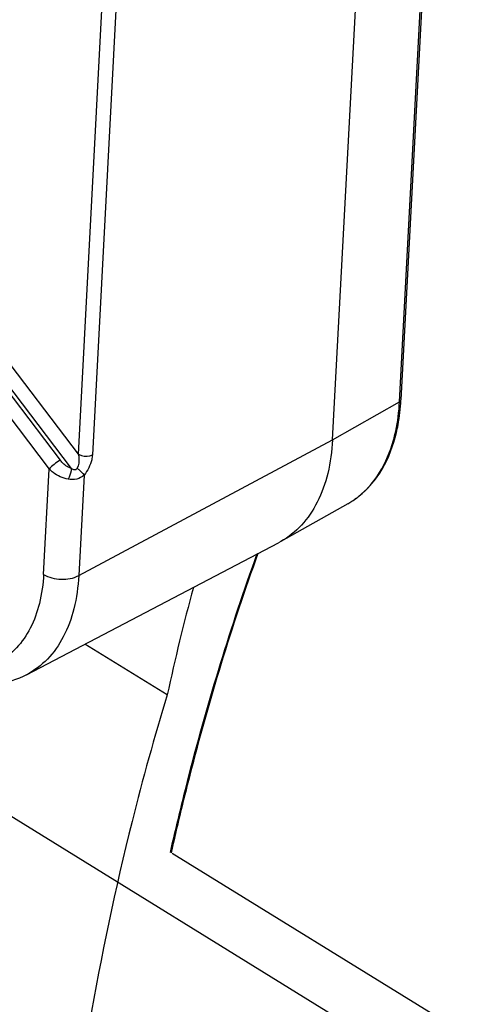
# Model space of a CAD drawing. Header units: millimetres. Extents: x 0 to 420, y 0 to 297.
# Tile 130 of 212: x 309.7 to 312.47, y 96.8 to 102.68. Entities that reach past the tile are written whole.
import ezdxf

# ---------------------------------------------------------------- set-up
doc = ezdxf.new("R2010")
doc.units = ezdxf.units.MM
doc.header["$LTSCALE"] = 23.1
doc.layers.get('0').update_dxf_attribs({"linetype": 'CONTINUOUS'})

msp = doc.modelspace()

# ---------------------------------------------------------------- linework, layer by layer
at = {"color": 7, "linetype": 'Continuous'}
for p, q in [((310.0539, 100.0859), (310.2875, 104.4931)), ((310.3711, 104.49), (310.1375, 100.0828)), ((324.6663, 88.6579), (300.771, 103.4016)), ((311.5698, 100.1718), (311.7398, 103.3796)), ((311.9694, 100.3981), (312.1151, 103.148)), ((312.1228, 103.1432), (311.978, 100.4097)), ((310.0539, 100.0859), (309.3703, 100.9857)), ((310.0126, 100.0013), (309.3046, 100.9332)), ((309.218, 100.8688), (309.8799, 99.9976)), ((309.2836, 100.9213), (309.9455, 100.0501)), ((311.5698, 100.1718), (311.9694, 100.3981)), ((310.0557, 99.361), (311.5698, 100.1718)), ((309.8465, 99.3688), (309.8799, 99.9976)), ((310.0875, 99.9616), (310.0557, 99.361)), ((311.6603, 99.7904), (311.2608, 99.5642)), ((309.7452, 98.7696), (311.2466, 99.5565)), ((311.2608, 99.5642), (311.2466, 99.5565)), ((310.5838, 98.6488), (310.0927, 98.9518)), ((315.7347, 94.5421), (310.6128, 97.7023))]:
    msp.add_line(p, q, dxfattribs=at)
for centre, radius, start, end in [((311.4142, 100.2246), 0.4991, 302.84608, 307.00288), ((311.4042, 100.242), 0.5192, 302.72594, 306.72029), ((311.4008, 100.2467), 0.525, 306.71716, 308.32795), ((311.4116, 100.2281), 0.5035, 307.00051, 308.47382), ((311.4072, 100.2374), 0.5137, 299.52088, 302.72211), ((311.4161, 100.2218), 0.4958, 299.51963, 302.84193), ((322.557, 96.0824), 12.2452, 164.80994, 167.90208)]:
    msp.add_arc(centre, radius, start, end, dxfattribs=at)
for points, knots in [([(311.9331, 100.1688), (311.9381, 100.1867), (311.9566, 100.2619), (311.9662, 100.3393), (311.9694, 100.3981)], [0, 0, 0, 0, 0.239606, 1, 1, 1, 1]), ([(311.9507, 100.2147), (311.9544, 100.2302), (311.9679, 100.2944), (311.9753, 100.36), (311.978, 100.4097)], [0, 0, 0, 0, 0.241965, 1, 1, 1, 1]), ([(311.9694, 100.3981), (311.9706, 100.3988), (311.9746, 100.4015), (311.9778, 100.4062), (311.978, 100.4097)], [0, 0, 0, 0, 0.289098, 1, 1, 1, 1]), ([(311.5698, 100.1718), (311.5662, 100.1044), (311.5491, 99.9762), (311.4875, 99.8011), (311.3922, 99.659), (311.3064, 99.59), (311.2608, 99.5642)], [0, 0, 0, 0, 0.285444, 0.5434, 0.77835, 1, 1, 1, 1]), ([(311.7248, 99.834), (311.7744, 99.8733), (311.863, 99.9766), (311.9142, 100.1015), (311.9331, 100.1688)], [0, 0, 0, 0, 0.475256, 1, 1, 1, 1]), ([(311.7264, 99.8349), (311.782, 99.8788), (311.8802, 99.9964), (311.9326, 100.1386), (311.9507, 100.2147)], [0, 0, 0, 0, 0.475458, 1, 1, 1, 1]), ([(309.9455, 100.0501), (309.9326, 100.0428), (309.9097, 100.0263), (309.8883, 100.0078), (309.8799, 99.9976)], [0, 0, 0, 0, 0.527883, 1, 1, 1, 1]), ([(310.0126, 100.0013), (310.0061, 100.0034), (309.9803, 100.0143), (309.9583, 100.0333), (309.9455, 100.0501)], [0, 0, 0, 0, 0.243974, 1, 1, 1, 1]), ([(310.0539, 100.0859), (310.0554, 100.0788), (310.0591, 100.0509), (310.0561, 100.0208), (310.0464, 100.0022)], [0, 0, 0, 0, 0.258023, 1, 1, 1, 1]), ([(310.0539, 100.0859), (310.0596, 100.0824), (310.0862, 100.0719), (310.1184, 100.0725), (310.1375, 100.0828)], [0, 0, 0, 0, 0.236751, 1, 1, 1, 1]), ([(310.1375, 100.0828), (310.137, 100.0727), (310.1303, 100.029), (310.1095, 99.9876), (310.0875, 99.9616)], [0, 0, 0, 0, 0.227656, 1, 1, 1, 1]), ([(309.9928, 99.9371), (309.9609, 99.943), (309.9197, 99.9616), (309.8872, 99.99), (309.8799, 99.9976)], [0, 0, 0, 0, 0.754223, 1, 1, 1, 1]), ([(310.0126, 100.0013), (310.0121, 99.9963), (310.0083, 99.9742), (310.001, 99.9525), (309.9928, 99.9371)], [0, 0, 0, 0, 0.222819, 1, 1, 1, 1]), ([(310.0126, 100.0013), (310.018, 99.9977), (310.0268, 99.9932), (310.0405, 99.9941), (310.0448, 99.9995), (310.0464, 100.0022)], [0, 0, 0, 0, 0.5036, 0.751543, 1, 1, 1, 1]), ([(310.0464, 100.0022), (310.0506, 99.9989), (310.0652, 99.9864), (310.0795, 99.973), (310.0875, 99.9616)], [0, 0, 0, 0, 0.277248, 1, 1, 1, 1]), ([(310.0875, 99.9616), (310.0753, 99.9503), (310.0444, 99.9335), (310.0095, 99.9337), (309.9928, 99.9371)], [0, 0, 0, 0, 0.493371, 1, 1, 1, 1]), ([(310.603, 97.7092), (310.6379, 97.8637), (310.7831, 98.4657), (310.9643, 99.0593), (311.1209, 99.4928)], [0, 0, 0, 0, 0.255637, 1, 1, 1, 1]), ([(310.6084, 97.706), (310.6432, 97.861), (310.7885, 98.4653), (310.9698, 99.061), (311.1269, 99.4961)], [0, 0, 0, 0, 0.255686, 1, 1, 1, 1]), ([(309.8465, 99.3688), (309.8434, 99.3106), (309.8285, 99.1999), (309.7749, 99.0489), (309.6915, 98.9268), (309.5805, 98.8399), (309.4471, 98.7932), (309.2984, 98.7884), (309.1407, 98.8236), (309.0379, 98.87), (308.9863, 98.8984)], [0, 0, 0, 0, 0.142299, 0.270749, 0.387666, 0.4981, 0.60886, 0.726672, 0.856302, 1, 1, 1, 1]), ([(310.0557, 99.361), (310.0522, 99.2946), (310.0351, 99.1685), (309.9731, 98.9969), (309.877, 98.8589), (309.7908, 98.7936), (309.7452, 98.7696)], [0, 0, 0, 0, 0.285972, 0.543734, 0.778212, 1, 1, 1, 1]), ([(309.8465, 99.3688), (309.8773, 99.3499), (309.95, 99.3325), (310.0243, 99.3441), (310.0557, 99.361)], [0, 0, 0, 0, 0.50324, 1, 1, 1, 1]), ([(309.7452, 98.7696), (309.6888, 98.7401), (309.5633, 98.6994), (309.3618, 98.6993), (309.157, 98.7537), (309.0273, 98.8196), (308.9637, 98.8589)], [0, 0, 0, 0, 0.232359, 0.472289, 0.726581, 1, 1, 1, 1]), ([(310.5838, 98.6488), (310.5072, 98.3989), (310.2176, 97.3534), (310.0361, 96.279), (309.9502, 95.4602)], [0, 0, 0, 0, 0.240972, 1, 1, 1, 1])]:
    msp.add_open_spline(points, degree=3, knots=knots, dxfattribs=at)

doc.saveas('drawing.dxf')
